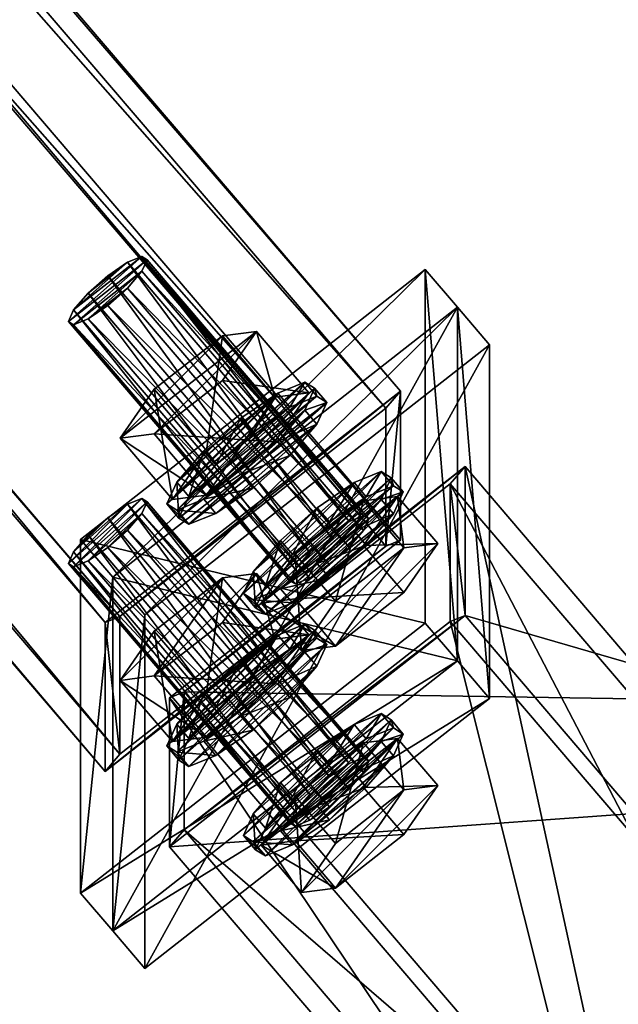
# Model space of a CAD drawing. Header units: millimetres. Extents: x 60485 to 71303, y 100 to 16900.
# Tile 42 of 256: x 63073 to 63167, y 352 to 507. Entities that reach past the tile are written whole.
import ezdxf

# ---------------------------------------------------------------- set-up
doc = ezdxf.new("R2010")
doc.units = ezdxf.units.MM
for name, color, linetype in [('13', 7, 'Continuous'), ('3', 7, 'Continuous'), ('99', 7, 'Continuous')]:
    doc.layers.add(name, color=color, linetype=linetype)

msp = doc.modelspace()

# ---------------------------------------------------------------- meshes
at = {"layer": '13', "color": 7}
mesh = msp.add_polyface(dxfattribs=at)
corners = [(63093.45, 469.2, 3004.23), (63092.62, 469.72, 3000.2), (63127.45, 429.01, 2987.76), (63090.35, 468.8, 2996.86), (63125.18, 428.1, 2984.41), (63087.25, 466.69, 2995.09), (63122.08, 425.99, 2982.65), (63084.16, 463.96, 2995.38), (63118.99, 423.25, 2982.93), (63081.89, 461.33, 2997.64), (63116.72, 420.62, 2985.19), (63081.06, 459.51, 3001.26), (63115.89, 418.8, 2988.82), (63081.89, 458.99, 3005.29), (63116.72, 418.28, 2992.84), (63084.16, 459.9, 3008.63), (63118.99, 419.2, 2996.18), (63087.25, 462.01, 3010.4), (63122.08, 421.31, 2997.95), (63090.35, 464.75, 3010.11), (63125.18, 424.04, 2997.67), (63092.62, 467.38, 3007.85), (63127.45, 426.67, 2995.41), (63128.28, 428.49, 2991.78), (63110.64, 457.94, 3000.78), (63105.28, 457.26, 2988.03), (63113.51, 447.63, 2985.08), (63094.56, 448.86, 2985.46), (63102.79, 439.24, 2982.52), (63089.2, 441.16, 2995.65), (63097.43, 431.54, 2992.71), (63094.56, 441.85, 3008.41), (63105.28, 450.24, 3010.98), (63113.51, 440.62, 3008.04), (63118.88, 448.32, 2997.84), (63102.79, 432.23, 3005.47), (63113.96, 448.27, 2984.24), (63108.15, 444.31, 2980.93), (63110.05, 442.09, 2980.25), (63102.35, 439.19, 2981.47), (63104.25, 436.97, 2980.79), (63098.1, 434.26, 2985.7), (63096.54, 430.85, 2992.5), (63118.21, 449.99, 2990.51), (63115.86, 446.05, 2983.56)]
mesh.append_faces([[corners[k] for k in face] for face in [(3, 7, 5, 5), (15, 19, 17, 17), (25, 28, 26, 26), (27, 30, 28, 28), (32, 34, 33, 33), (25, 29, 27, 27), (31, 24, 32, 32), (34, 35, 33, 33), (30, 26, 28, 28), (37, 40, 38, 38), (37, 41, 39, 39), (40, 44, 38, 38)]], dxfattribs={"vtx0": -1, "color": 7})
mesh.append_faces([[corners[k] for k in face] for face in [(7, 3, 9, 9), (9, 1, 11, 11), (11, 0, 13, 13), (13, 21, 15, 15), (29, 24, 31, 31)]], dxfattribs={"vtx0": -1, "vtx1": -1, "color": 7})
mesh.append_faces([[corners[k] for k in face] for face in [(9, 3, 1, 1), (11, 1, 0, 0), (13, 0, 21, 21), (15, 21, 19, 19), (29, 25, 24, 24), (35, 34, 26, 26), (41, 37, 36, 36), (42, 36, 43, 43)]], dxfattribs={"vtx0": -1, "vtx2": -1, "vtx3": -1, "color": 7})
mesh.append_faces([[corners[k] for k in face] for face in [(0, 1, 2, 2), (1, 3, 4, 4), (3, 5, 6, 6), (5, 7, 8, 8), (7, 9, 10, 10), (9, 11, 12, 12), (11, 13, 14, 14), (13, 15, 16, 16), (15, 17, 18, 18), (17, 19, 20, 20), (19, 21, 22, 22), (21, 0, 23, 23), (24, 25, 26, 26), (25, 27, 28, 28), (27, 29, 30, 30), (31, 32, 33, 33), (36, 37, 38, 38), (37, 39, 40, 40)]], dxfattribs={"vtx2": -1, "vtx3": -1, "color": 7})
mesh = msp.add_polyface(dxfattribs=at)
corners = [(63093.45, 469.2, 3004.23), (63127.45, 429.01, 2987.76), (63128.28, 428.49, 2991.78), (63092.62, 469.72, 3000.2), (63125.18, 428.1, 2984.41), (63090.35, 468.8, 2996.86), (63122.08, 425.99, 2982.65), (63087.25, 462.01, 3010.4), (63125.18, 424.04, 2997.67), (63122.08, 421.31, 2997.95), (63090.35, 464.75, 3010.11), (63127.45, 426.67, 2995.41), (63092.62, 467.38, 3007.85), (63132.81, 432.04, 2992.87), (63127.45, 431.35, 2980.11), (63133.78, 423.95, 2977.84), (63111.36, 415.26, 2987.73), (63110.64, 457.94, 3000.78), (63113.51, 447.63, 2985.08), (63118.88, 448.32, 2997.84), (63105.28, 450.24, 3010.98), (63131.79, 434.95, 2993.76), (63130.24, 435.93, 2986.21), (63132.14, 433.71, 2985.53), (63133.69, 432.73, 2993.08), (63125.99, 434.21, 2979.94), (63127.89, 431.99, 2979.27), (63120.18, 430.25, 2976.63), (63122.08, 428.03, 2975.96), (63125.99, 426.61, 3004.79), (63130.24, 431.54, 3000.56), (63132.14, 429.32, 2999.88), (63110.13, 420.19, 2981.4), (63108.58, 416.78, 2988.2), (63110.13, 415.81, 2995.75), (63114.38, 417.53, 3002.01), (63110.48, 414.56, 2987.52), (63112.03, 417.97, 2980.72), (63116.28, 422.9, 2976.49), (63119.76, 449.01, 2998.05), (63118.21, 449.99, 2990.51), (63120.11, 447.77, 2989.83), (63121.66, 446.79, 2997.38), (63113.96, 448.27, 2984.24), (63115.86, 446.05, 2983.56), (63110.05, 442.09, 2980.25), (63108.15, 435.54, 3009.62), (63113.96, 440.67, 3009.09), (63115.86, 438.45, 3008.41), (63118.21, 445.6, 3004.86), (63120.11, 443.38, 3004.18), (63098.1, 429.87, 3000.04), (63102.35, 431.59, 3006.31), (63104.25, 429.37, 3005.63), (63100, 427.65, 2999.37), (63098.44, 428.62, 2991.82), (63100, 432.03, 2985.02)]
mesh.append_faces([[corners[k] for k in face] for face in [(0, 1, 2, 2), (3, 4, 1, 1), (5, 6, 4, 4), (7, 8, 9, 9), (10, 11, 8, 8), (12, 2, 11, 11), (17, 18, 19, 19), (21, 23, 24, 24), (22, 26, 23, 23), (25, 28, 26, 26), (30, 24, 31, 31), (38, 26, 28, 28), (39, 41, 42, 42), (40, 44, 41, 41), (43, 45, 44, 44), (47, 50, 48, 48), (49, 42, 50, 50), (46, 49, 47, 47)]], dxfattribs={"vtx0": -1, "color": 7})
mesh.append_faces([[corners[k] for k in face] for face in [(16, 14, 13, 13), (32, 27, 25, 25), (33, 25, 22, 22), (34, 22, 21, 21), (35, 21, 30, 30), (36, 24, 23, 23), (37, 23, 26, 26), (51, 40, 39, 39), (52, 39, 49, 49), (53, 48, 50, 50), (54, 50, 42, 42), (55, 42, 41, 41), (56, 41, 44, 44)]], dxfattribs={"vtx0": -1, "vtx2": -1, "vtx3": -1, "color": 7})
mesh.append_faces([[corners[k] for k in face] for face in [(13, 14, 15, 15), (20, 17, 19, 19), (21, 22, 23, 23), (22, 25, 26, 26), (25, 27, 28, 28), (29, 30, 31, 31), (30, 21, 24, 24), (39, 40, 41, 41), (40, 43, 44, 44), (46, 47, 48, 48), (47, 49, 50, 50), (49, 39, 42, 42)]], dxfattribs={"vtx2": -1, "vtx3": -1, "color": 7})
mesh = msp.add_polyface(dxfattribs=at)
corners = [(63087.25, 428.68, 3119.41), (63081.89, 423.32, 3121.96), (63084.16, 425.95, 3119.7), (63090.35, 430.79, 3121.18), (63081.06, 421.5, 3125.58), (63092.62, 431.71, 3124.52), (63081.89, 420.98, 3129.61), (63093.45, 431.19, 3128.55), (63084.16, 421.9, 3132.95), (63092.62, 429.37, 3132.17), (63087.25, 424.01, 3134.71), (63090.35, 426.74, 3134.43), (63087.25, 466.69, 2995.09), (63118.99, 423.25, 2982.93), (63122.08, 425.99, 2982.65), (63084.16, 463.96, 2995.38), (63116.72, 420.62, 2985.19), (63081.89, 461.33, 2997.64), (63115.89, 418.8, 2988.82), (63081.06, 459.51, 3001.26), (63116.72, 418.28, 2992.84), (63081.89, 458.99, 3005.29), (63118.99, 419.2, 2996.18), (63084.16, 459.9, 3008.63), (63122.08, 421.31, 2997.95), (63089.2, 441.16, 2995.65), (63094.56, 441.85, 3008.41), (63102.79, 432.23, 3005.47), (63097.43, 431.54, 2992.71), (63113.51, 440.62, 3008.04), (63113.51, 447.63, 2985.08), (63114.38, 425.12, 2977.17), (63110.13, 420.19, 2981.4), (63112.03, 417.97, 2980.72), (63108.58, 416.78, 2988.2), (63110.48, 414.56, 2987.52), (63102.35, 439.19, 2981.47), (63098.1, 434.26, 2985.7), (63100, 432.03, 2985.02), (63104.25, 436.97, 2980.79), (63096.54, 430.85, 2992.5), (63098.44, 428.62, 2991.82), (63098.1, 429.87, 3000.04), (63100, 427.65, 2999.37), (63102.35, 431.59, 3006.31), (63104.25, 429.37, 3005.63), (63108.15, 435.54, 3009.62), (63110.05, 433.32, 3008.94), (63115.86, 438.45, 3008.41), (63113.96, 448.27, 2984.24), (63118.21, 449.99, 2990.51), (63119.76, 449.01, 2998.05), (63118.21, 445.6, 3004.86), (63120.11, 443.38, 3004.18), (63121.66, 446.79, 2997.38), (63120.11, 447.77, 2989.83), (63115.86, 446.05, 2983.56)]
mesh.append_faces([[corners[k] for k in face] for face in [(0, 1, 2, 2), (10, 9, 11, 11), (12, 13, 14, 14), (15, 16, 13, 13), (17, 18, 16, 16), (19, 20, 18, 18), (21, 22, 20, 20), (23, 24, 22, 22), (25, 27, 28, 28), (26, 29, 27, 27), (32, 35, 33, 33), (36, 38, 39, 39), (37, 41, 38, 38), (40, 43, 41, 41), (42, 45, 43, 43), (44, 47, 45, 45), (46, 48, 47, 47), (48, 45, 47, 47)]], dxfattribs={"vtx0": -1, "color": 7})
mesh.append_faces([[corners[k] for k in face] for face in [(1, 3, 4, 4), (4, 5, 6, 6), (6, 7, 8, 8), (8, 9, 10, 10), (27, 30, 28, 28), (37, 49, 40, 40), (40, 50, 42, 42), (42, 51, 44, 44), (44, 52, 46, 46), (45, 53, 43, 43), (43, 54, 41, 41), (41, 55, 38, 38), (38, 56, 39, 39)]], dxfattribs={"vtx0": -1, "vtx1": -1, "color": 7})
mesh.append_faces([[corners[k] for k in face] for face in [(1, 0, 3, 3), (4, 3, 5, 5), (6, 5, 7, 7), (8, 7, 9, 9)]], dxfattribs={"vtx0": -1, "vtx2": -1, "vtx3": -1, "color": 7})
mesh.append_faces([[corners[k] for k in face] for face in [(25, 26, 27, 27), (31, 32, 33, 33), (32, 34, 35, 35), (36, 37, 38, 38), (37, 40, 41, 41), (40, 42, 43, 43), (42, 44, 45, 45), (44, 46, 47, 47)]], dxfattribs={"vtx2": -1, "vtx3": -1, "color": 7})
mesh = msp.add_polyface(dxfattribs=at)
corners = [(63127.45, 426.67, 2995.41), (63122.08, 421.31, 2997.95), (63125.18, 424.04, 2997.67), (63118.99, 419.2, 2996.18), (63128.28, 428.49, 2991.78), (63116.72, 418.28, 2992.84), (63127.45, 429.01, 2987.76), (63115.89, 418.8, 2988.82), (63125.18, 428.1, 2984.41), (63116.72, 420.62, 2985.19), (63122.08, 425.99, 2982.65), (63118.99, 423.25, 2982.93), (63132.81, 432.04, 2992.87), (63133.78, 423.95, 2977.84), (63139.14, 424.64, 2990.6), (63127.45, 431.35, 2980.11), (63116.72, 422.96, 2977.54), (63123.06, 415.56, 2975.28), (63116.72, 415.94, 3000.49), (63127.45, 424.33, 3003.06), (63133.78, 416.93, 3000.8), (63111.36, 415.26, 2987.73), (63123.06, 408.54, 2998.23), (63120.18, 430.25, 2976.63), (63114.38, 425.12, 2977.17), (63116.28, 422.9, 2976.49), (63122.08, 428.03, 2975.96), (63112.03, 417.97, 2980.72), (63110.13, 415.81, 2995.75), (63114.38, 417.53, 3002.01), (63116.28, 415.31, 3001.33), (63120.18, 421.48, 3005.32), (63122.08, 419.26, 3004.64), (63125.99, 426.61, 3004.79), (63127.89, 424.39, 3004.11), (63132.14, 429.32, 2999.88), (63110.13, 420.19, 2981.4), (63125.99, 434.21, 2979.94), (63108.58, 416.78, 2988.2), (63130.24, 435.93, 2986.21), (63131.79, 434.95, 2993.76), (63130.24, 431.54, 3000.56), (63112.03, 413.59, 2995.07), (63133.69, 432.73, 2993.08), (63110.48, 414.56, 2987.52), (63132.14, 433.71, 2985.53), (63127.89, 431.99, 2979.27)]
mesh.append_faces([[corners[k] for k in face] for face in [(0, 1, 2, 2), (9, 10, 11, 11), (12, 13, 14, 14), (15, 17, 13, 13), (19, 14, 20, 20), (15, 21, 16, 16), (18, 12, 19, 19), (14, 22, 20, 20), (23, 25, 26, 26), (24, 27, 25, 25), (29, 32, 30, 30), (31, 34, 32, 32), (33, 35, 34, 34), (23, 36, 24, 24), (31, 41, 33, 33), (34, 30, 32, 32)]], dxfattribs={"vtx0": -1, "color": 7})
mesh.append_faces([[corners[k] for k in face] for face in [(1, 0, 3, 3), (3, 4, 5, 5), (5, 6, 7, 7), (7, 8, 9, 9), (21, 12, 18, 18), (36, 37, 38, 38), (38, 39, 28, 28), (28, 40, 29, 29), (29, 41, 31, 31), (30, 35, 42, 42), (42, 43, 44, 44), (44, 45, 27, 27), (27, 46, 25, 25)]], dxfattribs={"vtx0": -1, "vtx1": -1, "color": 7})
mesh.append_faces([[corners[k] for k in face] for face in [(3, 0, 4, 4), (5, 4, 6, 6), (7, 6, 8, 8), (9, 8, 10, 10), (22, 14, 13, 13), (30, 34, 35, 35), (42, 35, 43, 43)]], dxfattribs={"vtx0": -1, "vtx2": -1, "vtx3": -1, "color": 7})
mesh.append_faces([[corners[k] for k in face] for face in [(15, 16, 17, 17), (18, 19, 20, 20), (19, 12, 14, 14), (23, 24, 25, 25), (28, 29, 30, 30), (29, 31, 32, 32), (31, 33, 34, 34)]], dxfattribs={"vtx2": -1, "vtx3": -1, "color": 7})
mesh = msp.add_polyface(dxfattribs=at)
corners = [(63093.45, 431.19, 3128.55), (63092.62, 431.71, 3124.52), (63127.45, 391, 3112.08), (63090.35, 430.79, 3121.18), (63125.18, 390.09, 3108.73), (63087.25, 428.68, 3119.41), (63122.08, 387.98, 3106.97), (63084.16, 425.95, 3119.7), (63118.99, 385.24, 3107.25), (63081.89, 423.32, 3121.96), (63116.72, 382.61, 3109.51), (63081.06, 421.5, 3125.58), (63115.89, 380.79, 3113.14), (63081.89, 420.98, 3129.61), (63116.72, 380.27, 3117.16), (63084.16, 421.9, 3132.95), (63118.99, 381.19, 3120.5), (63087.25, 424.01, 3134.71), (63122.08, 383.3, 3122.27), (63090.35, 426.74, 3134.43), (63125.18, 386.04, 3121.99), (63092.62, 429.37, 3132.17), (63127.45, 388.67, 3119.73), (63128.28, 390.48, 3116.1), (63105.28, 419.25, 3112.35), (63094.56, 410.86, 3109.78), (63102.79, 401.23, 3106.84), (63113.51, 409.63, 3109.4), (63089.2, 403.15, 3119.97), (63097.43, 393.53, 3117.03), (63094.56, 403.84, 3132.73), (63102.79, 394.22, 3129.79), (63105.28, 412.23, 3135.3), (63113.51, 402.61, 3132.36), (63110.64, 419.93, 3125.1), (63118.88, 410.31, 3122.16), (63113.96, 410.26, 3108.56), (63108.15, 406.31, 3105.25), (63110.05, 404.09, 3104.57), (63102.35, 401.18, 3105.79), (63104.25, 398.96, 3105.11), (63098.1, 396.25, 3110.02), (63100, 394.03, 3109.34), (63096.54, 392.84, 3116.82), (63118.21, 411.98, 3114.83), (63098.1, 391.86, 3124.36), (63119.76, 411.01, 3122.37), (63102.35, 393.58, 3130.63), (63118.21, 407.6, 3129.17), (63108.15, 397.54, 3133.94), (63110.05, 395.32, 3133.26), (63120.11, 405.38, 3128.5), (63104.25, 391.36, 3129.95), (63098.44, 390.62, 3116.14), (63115.86, 408.04, 3107.88), (63108.58, 416.78, 2988.2), (63110.13, 415.81, 2995.75), (63112.03, 413.59, 2995.07), (63110.48, 414.56, 2987.52)]
mesh.append_faces([[corners[k] for k in face] for face in [(24, 26, 27, 27), (25, 29, 26, 26), (28, 31, 29, 29), (30, 33, 31, 31), (24, 28, 25, 25), (30, 34, 32, 32), (29, 27, 26, 26), (37, 40, 38, 38), (39, 42, 40, 40), (36, 39, 37, 37), (42, 38, 40, 40), (55, 57, 58, 58)]], dxfattribs={"vtx0": -1, "color": 7})
mesh.append_faces([[corners[k] for k in face] for face in [(28, 24, 30, 30), (31, 35, 29, 29), (39, 36, 41, 41), (41, 36, 43, 43), (43, 44, 45, 45), (45, 46, 47, 47), (47, 48, 49, 49), (50, 51, 52, 52), (53, 54, 42, 42)]], dxfattribs={"vtx0": -1, "vtx1": -1, "color": 7})
mesh.append_faces([[corners[k] for k in face] for face in [(30, 24, 34, 34), (42, 54, 38, 38)]], dxfattribs={"vtx0": -1, "vtx2": -1, "vtx3": -1, "color": 7})
mesh.append_faces([[corners[k] for k in face] for face in [(0, 1, 2, 2), (1, 3, 4, 4), (3, 5, 6, 6), (5, 7, 8, 8), (7, 9, 10, 10), (9, 11, 12, 12), (11, 13, 14, 14), (13, 15, 16, 16), (15, 17, 18, 18), (17, 19, 20, 20), (19, 21, 22, 22), (21, 0, 23, 23), (24, 25, 26, 26), (25, 28, 29, 29), (28, 30, 31, 31), (30, 32, 33, 33), (36, 37, 38, 38), (37, 39, 40, 40), (39, 41, 42, 42), (55, 56, 57, 57)]], dxfattribs={"vtx2": -1, "vtx3": -1, "color": 7})
mesh = msp.add_polyface(dxfattribs=at)
corners = [(63093.45, 431.19, 3128.55), (63127.45, 391, 3112.08), (63128.28, 390.48, 3116.1), (63092.62, 431.71, 3124.52), (63125.18, 390.09, 3108.73), (63090.35, 430.79, 3121.18), (63122.08, 387.98, 3106.97), (63087.25, 428.68, 3119.41), (63118.99, 385.24, 3107.25), (63090.35, 426.74, 3134.43), (63127.45, 388.67, 3119.73), (63125.18, 386.04, 3121.99), (63092.62, 429.37, 3132.17), (63110.64, 419.93, 3125.1), (63105.28, 419.25, 3112.35), (63113.51, 409.63, 3109.4), (63118.88, 410.31, 3122.16), (63105.28, 412.23, 3135.3), (63113.51, 402.61, 3132.36), (63102.79, 394.22, 3129.79), (63097.43, 393.53, 3117.03), (63131.79, 396.94, 3118.08), (63130.24, 397.92, 3110.53), (63132.14, 395.7, 3109.85), (63133.69, 394.72, 3117.4), (63125.99, 396.2, 3104.26), (63127.89, 393.98, 3103.59), (63119.76, 411.01, 3122.37), (63118.21, 411.98, 3114.83), (63120.11, 409.76, 3114.15), (63121.66, 408.78, 3121.7), (63113.96, 410.26, 3108.56), (63115.86, 408.04, 3107.88), (63110.05, 404.09, 3104.57), (63108.15, 397.54, 3133.94), (63113.96, 402.67, 3133.41), (63115.86, 400.44, 3132.73), (63110.05, 395.32, 3133.26), (63118.21, 407.6, 3129.17), (63120.11, 405.38, 3128.5), (63096.54, 392.84, 3116.82), (63098.1, 391.86, 3124.36), (63102.35, 393.58, 3130.63), (63104.25, 391.36, 3129.95), (63100, 389.64, 3123.69), (63098.44, 390.62, 3116.14), (63116.72, 422.96, 2977.54), (63111.36, 415.26, 2987.73), (63117.69, 407.85, 2985.47), (63123.06, 415.56, 2975.28), (63116.72, 415.94, 3000.49), (63123.06, 408.54, 2998.23), (63133.78, 416.93, 3000.8), (63133.78, 423.95, 2977.84), (63110.13, 415.81, 2995.75), (63116.28, 415.31, 3001.33), (63112.03, 413.59, 2995.07)]
mesh.append_faces([[corners[k] for k in face] for face in [(0, 1, 2, 2), (3, 4, 1, 1), (5, 6, 4, 4), (7, 8, 6, 6), (9, 10, 11, 11), (12, 2, 10, 10), (13, 15, 16, 16), (17, 16, 18, 18), (16, 19, 18, 18), (21, 23, 24, 24), (22, 26, 23, 23), (27, 29, 30, 30), (28, 32, 29, 29), (31, 33, 32, 32), (34, 36, 37, 37), (35, 39, 36, 36), (38, 30, 39, 39), (34, 38, 35, 35), (39, 37, 36, 36), (46, 48, 49, 49), (47, 51, 48, 48), (50, 52, 51, 51), (48, 53, 49, 49), (54, 55, 56, 56)]], dxfattribs={"vtx0": -1, "color": 7})
mesh.append_faces([[corners[k] for k in face] for face in [(51, 53, 48, 48)]], dxfattribs={"vtx0": -1, "vtx1": -1, "color": 7})
mesh.append_faces([[corners[k] for k in face] for face in [(20, 16, 15, 15), (40, 31, 28, 28), (41, 28, 27, 27), (42, 27, 38, 38), (43, 39, 30, 30), (44, 30, 29, 29), (45, 29, 32, 32)]], dxfattribs={"vtx0": -1, "vtx2": -1, "vtx3": -1, "color": 7})
mesh.append_faces([[corners[k] for k in face] for face in [(13, 14, 15, 15), (17, 13, 16, 16), (21, 22, 23, 23), (22, 25, 26, 26), (27, 28, 29, 29), (28, 31, 32, 32), (34, 35, 36, 36), (35, 38, 39, 39), (38, 27, 30, 30), (46, 47, 48, 48), (47, 50, 51, 51)]], dxfattribs={"vtx2": -1, "vtx3": -1, "color": 7})
mesh = msp.add_polyface(dxfattribs=at)
corners = [(63084.16, 425.95, 3119.7), (63116.72, 382.61, 3109.51), (63118.99, 385.24, 3107.25), (63081.89, 423.32, 3121.96), (63115.89, 380.79, 3113.14), (63081.06, 421.5, 3125.58), (63116.72, 380.27, 3117.16), (63081.89, 420.98, 3129.61), (63118.99, 381.19, 3120.5), (63084.16, 421.9, 3132.95), (63122.08, 383.3, 3122.27), (63087.25, 424.01, 3134.71), (63125.18, 386.04, 3121.99), (63127.45, 391, 3112.08), (63125.18, 390.09, 3108.73), (63122.08, 387.98, 3106.97), (63116.72, 384.95, 3101.86), (63111.36, 377.25, 3112.05), (63117.69, 369.85, 3109.79), (63116.72, 377.93, 3124.81), (63123.06, 370.53, 3122.55), (63127.45, 393.34, 3104.43), (63132.81, 394.03, 3117.18), (63120.18, 392.24, 3100.95), (63114.38, 387.12, 3101.49), (63116.28, 384.89, 3100.81), (63110.13, 382.18, 3105.72), (63112.03, 379.96, 3105.04), (63108.58, 378.78, 3112.52), (63110.48, 376.55, 3111.84), (63110.13, 377.8, 3120.07), (63112.03, 375.58, 3119.39), (63114.38, 379.52, 3126.33), (63116.28, 377.3, 3125.65), (63120.18, 383.47, 3129.64), (63122.08, 381.25, 3128.96), (63125.99, 396.2, 3104.26), (63130.24, 397.92, 3110.53), (63131.79, 396.94, 3118.08), (63133.69, 394.72, 3117.4), (63132.14, 395.7, 3109.85), (63127.89, 393.98, 3103.59), (63122.08, 390.02, 3100.27), (63098.1, 396.25, 3110.02), (63096.54, 392.84, 3116.82), (63098.44, 390.62, 3116.14), (63100, 394.03, 3109.34), (63098.1, 391.86, 3124.36), (63100, 389.64, 3123.69), (63102.35, 393.58, 3130.63), (63104.25, 391.36, 3129.95), (63108.15, 397.54, 3133.94), (63110.05, 395.32, 3133.26), (63121.66, 408.78, 3121.7), (63120.11, 409.76, 3114.15)]
mesh.append_faces([[corners[k] for k in face] for face in [(0, 1, 2, 2), (3, 4, 1, 1), (5, 6, 4, 4), (7, 8, 6, 6), (9, 10, 8, 8), (11, 12, 10, 10), (1, 15, 2, 2), (17, 20, 18, 18), (21, 17, 16, 16), (24, 27, 25, 25), (26, 29, 27, 27), (28, 31, 29, 29), (30, 33, 31, 31), (32, 35, 33, 33), (27, 42, 25, 25), (43, 45, 46, 46), (44, 48, 45, 45), (47, 50, 48, 48), (49, 52, 50, 50)]], dxfattribs={"vtx0": -1, "color": 7})
mesh.append_faces([[corners[k] for k in face] for face in [(6, 13, 4, 4), (4, 14, 1, 1), (17, 22, 19, 19), (24, 36, 26, 26), (26, 36, 28, 28), (28, 37, 30, 30), (30, 38, 32, 32), (33, 39, 31, 31), (31, 40, 29, 29), (29, 41, 27, 27), (50, 53, 48, 48), (48, 54, 45, 45)]], dxfattribs={"vtx0": -1, "vtx1": -1, "color": 7})
mesh.append_faces([[corners[k] for k in face] for face in [(16, 17, 18, 18), (17, 19, 20, 20), (23, 24, 25, 25), (24, 26, 27, 27), (26, 28, 29, 29), (28, 30, 31, 31), (30, 32, 33, 33), (32, 34, 35, 35), (43, 44, 45, 45), (44, 47, 48, 48), (47, 49, 50, 50), (49, 51, 52, 52)]], dxfattribs={"vtx2": -1, "vtx3": -1, "color": 7})
mesh = msp.add_polyface(dxfattribs=at)
corners = [(63127.45, 388.67, 3119.73), (63122.08, 383.3, 3122.27), (63125.18, 386.04, 3121.99), (63118.99, 381.19, 3120.5), (63128.28, 390.48, 3116.1), (63116.72, 380.27, 3117.16), (63127.45, 391, 3112.08), (63115.89, 380.79, 3113.14), (63125.18, 390.09, 3108.73), (63116.72, 382.61, 3109.51), (63122.08, 387.98, 3106.97), (63132.81, 394.03, 3117.18), (63127.45, 393.34, 3104.43), (63133.78, 385.94, 3102.16), (63139.14, 386.63, 3114.92), (63116.72, 384.95, 3101.86), (63123.06, 377.55, 3099.6), (63117.69, 369.85, 3109.79), (63116.72, 377.93, 3124.81), (63127.45, 386.33, 3127.38), (63133.78, 378.93, 3125.12), (63123.06, 370.53, 3122.55), (63111.36, 377.25, 3112.05), (63125.99, 396.2, 3104.26), (63120.18, 392.24, 3100.95), (63122.08, 390.02, 3100.27), (63127.89, 393.98, 3103.59), (63116.28, 384.89, 3100.81), (63120.18, 383.47, 3129.64), (63125.99, 388.6, 3129.11), (63127.89, 386.38, 3128.43), (63122.08, 381.25, 3128.96), (63130.24, 393.53, 3124.88), (63132.14, 391.31, 3124.2), (63131.79, 396.94, 3118.08), (63133.69, 394.72, 3117.4), (63114.38, 387.12, 3101.49), (63108.58, 378.78, 3112.52), (63130.24, 397.92, 3110.53), (63110.13, 377.8, 3120.07), (63114.38, 379.52, 3126.33), (63116.28, 377.3, 3125.65), (63112.03, 375.58, 3119.39), (63132.14, 395.7, 3109.85), (63110.48, 376.55, 3111.84), (63112.03, 379.96, 3105.04)]
mesh.append_faces([[corners[k] for k in face] for face in [(0, 1, 2, 2), (11, 13, 14, 14), (12, 16, 13, 13), (15, 17, 16, 16), (18, 20, 21, 21), (19, 14, 20, 20), (18, 11, 19, 19), (14, 21, 20, 20), (17, 13, 16, 16), (23, 25, 26, 26), (24, 27, 25, 25), (28, 30, 31, 31), (29, 33, 30, 30), (32, 35, 33, 33), (23, 36, 24, 24), (28, 32, 29, 29), (33, 31, 30, 30)]], dxfattribs={"vtx0": -1, "color": 7})
mesh.append_faces([[corners[k] for k in face] for face in [(1, 0, 3, 3), (3, 4, 5, 5), (21, 13, 17, 17), (40, 32, 28, 28), (31, 33, 41, 41)]], dxfattribs={"vtx0": -1, "vtx1": -1, "color": 7})
mesh.append_faces([[corners[k] for k in face] for face in [(3, 0, 4, 4), (5, 4, 6, 6), (7, 6, 8, 8), (9, 8, 10, 10), (22, 12, 11, 11), (21, 14, 13, 13), (37, 23, 38, 38), (39, 38, 34, 34), (40, 34, 32, 32), (41, 33, 35, 35), (42, 35, 43, 43), (44, 43, 26, 26), (45, 26, 25, 25)]], dxfattribs={"vtx0": -1, "vtx2": -1, "vtx3": -1, "color": 7})
mesh.append_faces([[corners[k] for k in face] for face in [(11, 12, 13, 13), (12, 15, 16, 16), (18, 19, 20, 20), (19, 11, 14, 14), (23, 24, 25, 25), (28, 29, 30, 30), (29, 32, 33, 33), (32, 34, 35, 35)]], dxfattribs={"vtx2": -1, "vtx3": -1, "color": 7})
at = {"layer": '3', "color": 91}
mesh = msp.add_polyface(dxfattribs=at)
corners = [(63130.95, 445.87, 3026.37), (63089.16, 413.17, 3016.38), (60669.05, 3241.53, 3881.09), (60710.84, 3274.23, 3891.09), (63089.16, 391.54, 3087.14), (60669.05, 3219.89, 3951.86), (63130.95, 424.24, 3097.14), (60710.84, 3252.59, 3961.85), (63133.27, 448.57, 3024.06), (63133.27, 425.18, 3100.57), (60713.17, 3253.53, 3965.28), (60713.17, 3276.92, 3888.77), (63086.83, 388.84, 3089.46), (60666.73, 3217.2, 3954.17), (63086.83, 412.23, 3012.95), (60666.73, 3240.59, 3877.66)]
mesh.append_faces([[corners[k] for k in face] for face in [(0, 2, 3, 3), (1, 5, 2, 2), (4, 7, 5, 5), (6, 3, 7, 7), (8, 10, 11, 11), (9, 13, 10, 10), (12, 15, 13, 13), (14, 11, 15, 15)]], dxfattribs={"vtx0": -1, "color": 91})
mesh.append_faces([[corners[k] for k in face] for face in [(9, 6, 12, 12), (6, 8, 0, 0), (0, 8, 1, 1), (12, 4, 14, 14), (4, 12, 6, 6), (14, 1, 8, 8), (3, 10, 7, 7), (7, 10, 5, 5), (15, 2, 13, 13)]], dxfattribs={"vtx0": -1, "vtx1": -1, "color": 91})
mesh.append_faces([[corners[k] for k in face] for face in [(6, 9, 8, 8), (14, 4, 1, 1), (11, 3, 2, 2), (3, 11, 10, 10), (5, 10, 13, 13), (2, 15, 11, 11), (13, 2, 5, 5)]], dxfattribs={"vtx0": -1, "vtx2": -1, "vtx3": -1, "color": 91})
mesh.append_faces([[corners[k] for k in face] for face in [(0, 1, 2, 2), (1, 4, 5, 5), (4, 6, 7, 7), (6, 0, 3, 3), (8, 9, 10, 10), (9, 12, 13, 13), (12, 14, 15, 15), (14, 8, 11, 11)]], dxfattribs={"vtx2": -1, "vtx3": -1, "color": 91})
mesh = msp.add_polyface(dxfattribs=at)
corners = [(63170, 400.23, 3012.42), (63170, 318.69, 2987.49), (63099.29, 401.33, 3012.76), (63141.08, 434.03, 3022.75), (63170, 297.05, 3058.26), (63099.29, 379.69, 3083.52), (63170, 378.6, 3083.19), (63141.08, 412.4, 3093.52), (63170, 405.64, 3010.94), (63170, 382.25, 3087.44), (63143.4, 413.34, 3096.95), (63143.4, 436.73, 3020.44), (63170, 291.65, 3059.74), (63096.97, 377, 3085.84), (63170, 315.04, 2983.24), (63096.97, 400.39, 3009.33)]
mesh.append_faces([[corners[k] for k in face] for face in [(0, 2, 3, 3), (1, 5, 2, 2), (4, 7, 5, 5), (6, 3, 7, 7), (8, 10, 11, 11), (9, 13, 10, 10), (12, 15, 13, 13), (14, 11, 15, 15)]], dxfattribs={"vtx0": -1, "color": 91})
mesh.append_faces([[corners[k] for k in face] for face in [(6, 8, 0, 0), (12, 4, 14, 14), (3, 10, 7, 7), (7, 10, 5, 5), (15, 2, 13, 13)]], dxfattribs={"vtx0": -1, "vtx1": -1, "color": 91})
mesh.append_faces([[corners[k] for k in face] for face in [(9, 6, 4, 4), (6, 9, 8, 8), (0, 8, 14, 14), (4, 12, 9, 9), (14, 4, 1, 1), (14, 1, 0, 0), (11, 3, 2, 2), (3, 11, 10, 10), (5, 10, 13, 13), (2, 15, 11, 11), (13, 2, 5, 5)]], dxfattribs={"vtx0": -1, "vtx2": -1, "vtx3": -1, "color": 91})
mesh.append_faces([[corners[k] for k in face] for face in [(0, 1, 2, 2), (1, 4, 5, 5), (4, 6, 7, 7), (6, 0, 3, 3), (8, 9, 10, 10), (9, 12, 13, 13), (12, 14, 15, 15), (14, 8, 11, 11)]], dxfattribs={"vtx2": -1, "vtx3": -1, "color": 91})
at = {"layer": '99', "color": 7}
mesh = msp.add_polyface(dxfattribs=at)
corners = [(63137.14, 412.13, 3154.09), (63082.96, 369.73, 3141.13), (63082.96, 425.28, 2959.43), (63137.14, 467.68, 2972.39), (63088.03, 363.81, 3139.32), (63088.03, 419.36, 2957.62), (63142.21, 406.21, 3152.28), (63142.21, 461.76, 2970.58)]
mesh.append_faces([[corners[k] for k in face] for face in [(0, 2, 3, 3), (1, 5, 2, 2), (4, 7, 5, 5), (6, 3, 7, 7), (1, 6, 4, 4), (3, 5, 7, 7)]], dxfattribs={"vtx0": -1, "color": 7})
mesh.append_faces([[corners[k] for k in face] for face in [(0, 1, 2, 2), (1, 4, 5, 5), (4, 6, 7, 7), (6, 0, 3, 3), (1, 0, 6, 6), (3, 2, 5, 5)]], dxfattribs={"vtx2": -1, "vtx3": -1, "color": 7})
mesh = msp.add_polyface(dxfattribs=at)
corners = [(63142.21, 406.21, 3152.28), (63088.03, 363.81, 3139.32), (63088.03, 419.36, 2957.62), (63142.21, 461.76, 2970.58), (63093.1, 357.89, 3137.51), (63093.1, 413.44, 2955.81), (63147.27, 400.28, 3150.47), (63147.27, 455.83, 2968.77)]
mesh.append_faces([[corners[k] for k in face] for face in [(0, 2, 3, 3), (1, 5, 2, 2), (4, 7, 5, 5), (6, 3, 7, 7), (1, 6, 4, 4), (3, 5, 7, 7)]], dxfattribs={"vtx0": -1, "color": 7})
mesh.append_faces([[corners[k] for k in face] for face in [(0, 1, 2, 2), (1, 4, 5, 5), (4, 6, 7, 7), (6, 0, 3, 3), (1, 0, 6, 6), (3, 2, 5, 5)]], dxfattribs={"vtx2": -1, "vtx3": -1, "color": 7})

doc.saveas('drawing.dxf')
